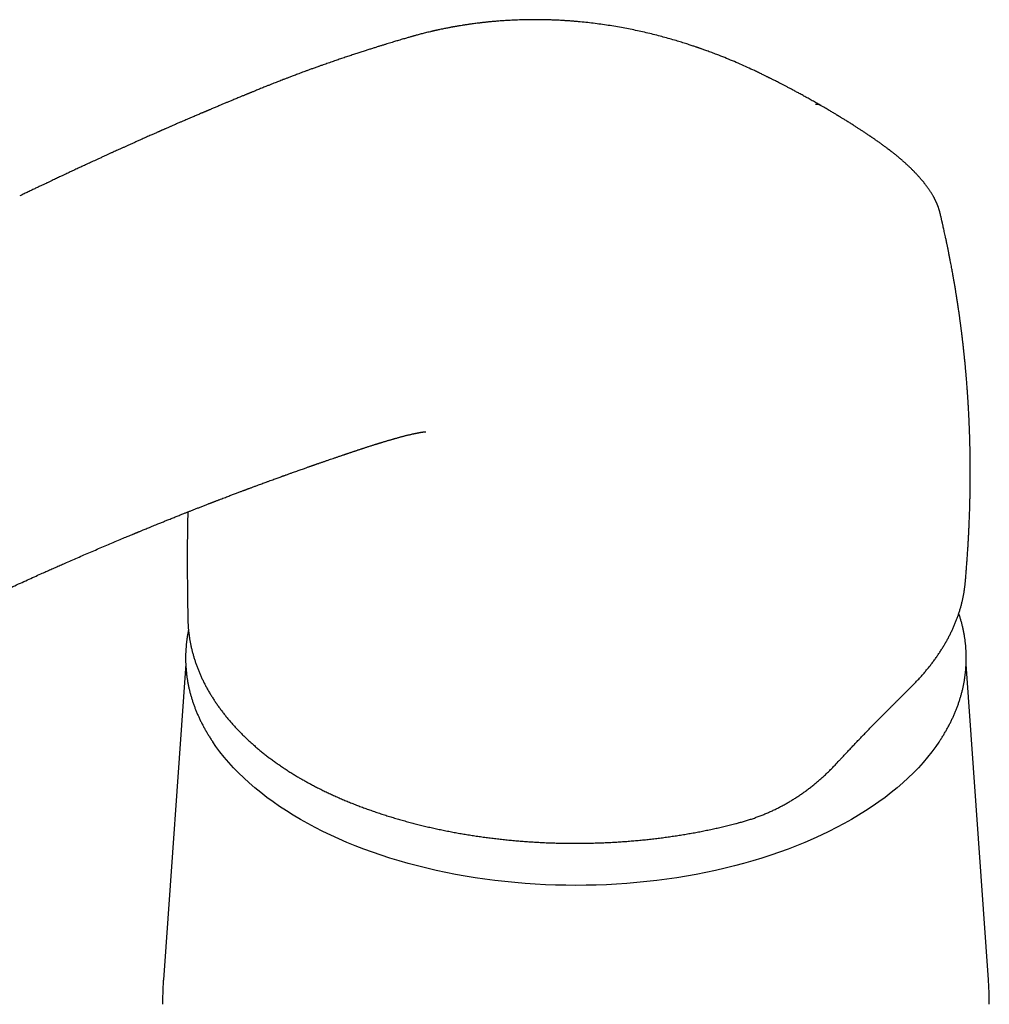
# Model space of a CAD drawing. Header units: millimetres. Extents: x 8 to 858, y 12 to 782.
# Tile 15 of 28: x 660 to 722, y 206 to 269. Entities that reach past the tile are written whole.
import ezdxf

# ---------------------------------------------------------------- set-up
doc = ezdxf.new("R2010")
doc.units = ezdxf.units.MM

msp = doc.modelspace()

# ---------------------------------------------------------------- linework, layer by layer
at = {"color": 7, "linetype": 'Continuous', "lineweight": 30}
for p, q in [((678.823, 266.423), (678.82, 266.422)), ((718.652, 257.033), (718.655, 257.018)), ((720.26, 233.252), (720.271, 233.364)), ((670.431, 231.091), (670.433, 230.97)), ((670.298, 228.134), (668.866, 207.89)), ((721.756, 207.89), (720.325, 228.129)), ((677.707, 220.772), (677.708, 220.771))]:
    msp.add_line(p, q, dxfattribs=at)
at = {"color": 7, "linetype": 'Continuous', "lineweight": 30, "flags": 128}
msp.add_lwpolyline([(718.576, 223.12), (718.386, 222.847), (718.128, 222.5), (717.854, 222.157), (717.565, 221.819), (717.261, 221.485), (716.941, 221.155), (716.607, 220.831), (716.258, 220.512), (715.895, 220.198), (715.517, 219.89), (715.126, 219.587), (714.721, 219.291), (714.303, 219.001), (713.872, 218.717), (713.428, 218.44), (712.972, 218.169), (712.504, 217.906), (712.023, 217.65), (711.532, 217.401), (711.029, 217.159), (710.516, 216.926), (709.992, 216.7), (709.458, 216.482), (708.914, 216.272), (708.361, 216.071), (707.799, 215.878), (707.229, 215.693), (706.65, 215.518), (706.064, 215.351), (705.47, 215.193), (704.869, 215.044), (704.262, 214.904), (703.648, 214.773), (703.029, 214.652), (702.405, 214.54), (701.775, 214.437), (701.142, 214.345), (700.504, 214.261), (699.863, 214.188), (699.218, 214.124), (698.571, 214.07), (697.922, 214.025), (697.271, 213.991), (696.618, 213.966), (695.965, 213.951), (695.311, 213.946), (694.657, 213.951), (694.004, 213.966), (693.351, 213.991), (692.7, 214.025), (692.051, 214.07), (691.404, 214.124), (690.76, 214.188), (690.118, 214.261), (689.481, 214.345), (688.847, 214.437), (688.217, 214.54), (687.593, 214.652), (686.974, 214.773), (686.36, 214.904), (685.753, 215.044), (685.152, 215.193), (684.559, 215.351), (683.972, 215.518), (683.393, 215.693), (682.823, 215.878), (682.261, 216.071), (681.708, 216.272), (681.164, 216.482), (680.63, 216.7), (680.107, 216.926), (679.593, 217.159), (679.09, 217.401), (678.599, 217.65), (678.119, 217.906), (677.65, 218.169), (677.194, 218.44), (676.75, 218.717), (676.319, 219.001), (675.901, 219.291), (675.496, 219.587), (675.105, 219.89), (674.728, 220.198), (674.364, 220.512), (674.015, 220.831), (673.681, 221.155), (673.362, 221.485), (673.057, 221.819), (672.768, 222.157), (672.494, 222.5), (672.236, 222.847), (672.027, 223.148)], dxfattribs=at)
at = {"color": 7, "linetype": 'Continuous', "lineweight": 30}
for points, knots in [([(711.021, 263.914), (710.979, 263.938), (710.841, 264.018), (710.609, 264.15), (710.329, 264.308), (710.063, 264.457), (709.811, 264.596), (709.575, 264.725), (709.353, 264.845), (709.144, 264.956), (708.948, 265.06), (708.764, 265.156), (708.594, 265.245), (708.438, 265.325), (708.297, 265.398), (708.171, 265.462), (708.059, 265.519), (707.962, 265.568), (707.879, 265.61), (707.808, 265.645), (707.745, 265.677), (707.69, 265.704), (707.64, 265.729), (707.586, 265.755), (707.523, 265.786), (707.447, 265.824), (707.358, 265.868), (707.253, 265.919), (707.137, 265.975), (707.013, 266.034), (706.886, 266.095), (706.65, 266.206), (706.301, 266.368), (705.831, 266.578), (705.346, 266.786), (704.849, 266.991), (704.459, 267.145), (704.182, 267.251), (704.021, 267.311), (703.864, 267.369), (703.717, 267.423), (703.584, 267.471), (703.468, 267.513), (703.374, 267.546), (703.3, 267.572), (703.249, 267.59), (703.211, 267.603), (703.181, 267.614), (703.148, 267.625), (703.105, 267.64), (703.046, 267.66), (702.97, 267.686), (702.873, 267.718), (702.761, 267.756), (702.632, 267.798), (702.488, 267.845), (702.331, 267.895), (702.167, 267.947), (702, 267.999), (701.754, 268.073), (701.427, 268.169), (701.017, 268.284), (700.593, 268.397), (700.154, 268.508), (699.703, 268.615), (699.25, 268.715), (698.797, 268.809), (698.334, 268.898), (697.862, 268.982), (697.382, 269.059), (696.903, 269.129), (696.424, 269.191), (695.948, 269.246), (695.55, 269.285), (695.229, 269.314), (694.984, 269.334), (694.747, 269.351), (694.525, 269.365), (694.324, 269.377), (694.146, 269.386), (693.991, 269.393), (693.856, 269.398), (693.756, 269.402), (693.686, 269.404), (693.641, 269.406), (693.6, 269.407), (693.564, 269.408), (693.529, 269.409), (693.49, 269.41), (693.441, 269.412), (693.377, 269.413), (693.299, 269.415), (693.206, 269.417), (693.099, 269.418), (692.978, 269.42), (692.844, 269.421), (692.578, 269.422), (692.19, 269.418), (691.689, 269.406), (691.292, 269.39), (690.998, 269.374), (690.803, 269.363), (690.62, 269.351), (690.451, 269.339), (690.294, 269.326), (690.151, 269.315), (690.016, 269.303), (689.89, 269.291), (689.773, 269.28), (689.668, 269.269), (689.574, 269.26), (689.499, 269.252), (689.441, 269.245), (689.395, 269.24), (689.342, 269.234), (689.278, 269.227), (689.203, 269.218), (689.101, 269.206), (688.974, 269.191), (688.821, 269.171), (688.641, 269.147), (688.439, 269.118), (688.221, 269.086), (688.012, 269.053), (687.842, 269.025), (687.71, 269.003), (687.619, 268.988), (687.54, 268.974), (687.466, 268.961), (687.394, 268.947), (687.316, 268.933), (687.228, 268.917), (687.129, 268.898), (687.015, 268.876), (686.887, 268.85), (686.745, 268.821), (686.619, 268.795), (686.516, 268.773), (686.444, 268.757), (686.379, 268.743), (686.323, 268.731), (686.276, 268.72), (686.24, 268.712), (686.21, 268.705), (686.18, 268.698), (686.143, 268.69), (686.097, 268.679), (686.043, 268.666), (685.949, 268.644), (685.821, 268.613), (685.667, 268.575), (685.525, 268.539), (685.388, 268.504), (685.258, 268.47), (685.135, 268.437), (685.028, 268.408), (684.936, 268.382), (684.859, 268.361), (684.784, 268.34), (684.702, 268.317), (684.606, 268.289), (684.498, 268.258), (684.378, 268.223), (684.246, 268.184), (684.101, 268.141), (683.958, 268.098), (683.817, 268.056), (683.679, 268.014), (683.529, 267.969), (683.367, 267.92), (683.194, 267.867), (683.012, 267.811), (682.824, 267.753), (682.628, 267.692), (682.422, 267.627), (682.205, 267.559), (681.973, 267.485), (681.725, 267.405), (681.462, 267.32), (681.186, 267.23), (680.899, 267.136), (680.601, 267.036), (680.297, 266.934), (679.988, 266.829), (679.674, 266.722), (679.35, 266.609), (679.065, 266.51), (678.888, 266.447), (678.823, 266.424)], [0, 0, 0, 0, 0.0043493, 0.0144511, 0.0240459, 0.0331295, 0.0416996, 0.0496186, 0.0570481, 0.063991, 0.0704495, 0.076542, 0.0821325, 0.0872216, 0.0918092, 0.0958952, 0.09949, 0.102711, 0.1052489, 0.1075245, 0.1095378, 0.1112885, 0.1127812, 0.1144021, 0.1163954, 0.1187615, 0.1216406, 0.1249302, 0.128631, 0.1325814, 0.1365502, 0.140536, 0.1545076, 0.168705, 0.1831186, 0.1975703, 0.2119964, 0.2165195, 0.2210355, 0.2255251, 0.2296638, 0.2333329, 0.236533, 0.2392653, 0.2410845, 0.242577, 0.243507, 0.2441552, 0.2450587, 0.246226, 0.2476572, 0.2498549, 0.252478, 0.2555268, 0.2590018, 0.2629039, 0.267152, 0.2715801, 0.2760179, 0.2804665, 0.2911038, 0.3017941, 0.3125222, 0.3240432, 0.335578, 0.3471125, 0.3586336, 0.3701381, 0.3823168, 0.394501, 0.4067186, 0.4189666, 0.4312213, 0.4434573, 0.4499017, 0.4563296, 0.4627045, 0.4686251, 0.4739776, 0.4786853, 0.4828516, 0.4864778, 0.4895651, 0.4909271, 0.4921501, 0.4932392, 0.4942191, 0.4950931, 0.4960788, 0.4974171, 0.4991082, 0.5012585, 0.5037967, 0.5067236, 0.51004, 0.5137472, 0.5177534, 0.5320867, 0.5463086, 0.5603611, 0.5663178, 0.5720838, 0.5774797, 0.5825098, 0.5871781, 0.591488, 0.5954422, 0.5993835, 0.6029076, 0.6061064, 0.6090063, 0.6116082, 0.6130127, 0.6143291, 0.6159048, 0.6178784, 0.6202493, 0.6229225, 0.6273932, 0.6321869, 0.6373025, 0.6444873, 0.6514903, 0.6582628, 0.6647909, 0.6681756, 0.6711764, 0.6737938, 0.6760696, 0.6784441, 0.6810363, 0.6838461, 0.6872044, 0.6910198, 0.6953413, 0.7001691, 0.705504, 0.7082367, 0.7107785, 0.7130146, 0.7149446, 0.7165685, 0.7178862, 0.7187246, 0.7197307, 0.7210333, 0.7226326, 0.7245288, 0.7267155, 0.7326053, 0.7380929, 0.7431761, 0.7478537, 0.7528925, 0.7573602, 0.7612815, 0.7646609, 0.7675, 0.7698007, 0.7730547, 0.7766359, 0.7807029, 0.7852686, 0.7903315, 0.7958907, 0.8019458, 0.8068192, 0.8121395, 0.8179107, 0.8241338, 0.8308106, 0.837944, 0.8450893, 0.8526417, 0.8606007, 0.8689653, 0.8777343, 0.8874752, 0.8976689, 0.9083154, 0.9194147, 0.9309667, 0.9429718, 0.9547088, 0.9668564, 0.9794202, 0.9924069, 1, 1, 1, 1]), ([(678.82, 266.423), (678.78, 266.408), (678.665, 266.367), (678.48, 266.301), (678.268, 266.225), (678.069, 266.152), (677.883, 266.084), (677.71, 266.02), (677.55, 265.96), (677.401, 265.904), (677.263, 265.852), (677.136, 265.804), (677.02, 265.76), (676.915, 265.72), (676.82, 265.683), (676.729, 265.648), (676.64, 265.614), (676.53, 265.572), (676.398, 265.521), (676.247, 265.461), (676.098, 265.403), (675.945, 265.343), (675.785, 265.279), (675.612, 265.211), (675.45, 265.146), (675.301, 265.086), (675.167, 265.032), (675.03, 264.977), (674.896, 264.922), (674.771, 264.872), (674.666, 264.829), (674.58, 264.794), (674.51, 264.765), (674.449, 264.74), (674.396, 264.719), (674.353, 264.701), (674.315, 264.685), (674.278, 264.67), (674.234, 264.652), (674.178, 264.629), (674.111, 264.601), (674.034, 264.569), (673.945, 264.533), (673.833, 264.487), (673.706, 264.434), (673.57, 264.378), (673.444, 264.325), (673.323, 264.275), (673.209, 264.227), (673.103, 264.183), (673.006, 264.142), (672.913, 264.103), (672.815, 264.062), (672.716, 264.021), (672.616, 263.979), (672.516, 263.937), (672.409, 263.892), (672.296, 263.844), (672.177, 263.794), (672.064, 263.746), (671.965, 263.704), (671.884, 263.67), (671.816, 263.642), (671.766, 263.62), (671.73, 263.605), (671.707, 263.595), (671.689, 263.588), (671.672, 263.581), (671.652, 263.572), (671.623, 263.56), (671.583, 263.543), (671.534, 263.522), (671.48, 263.499), (671.422, 263.475), (671.36, 263.448), (671.283, 263.416), (671.189, 263.376), (671.076, 263.328), (670.958, 263.277), (670.838, 263.226), (670.721, 263.177), (670.592, 263.121), (670.452, 263.061), (670.305, 262.998), (670.181, 262.945), (670.078, 262.901), (669.989, 262.863), (669.898, 262.823), (669.801, 262.781), (669.697, 262.737), (669.587, 262.689), (669.486, 262.645), (669.394, 262.605), (669.312, 262.569), (669.228, 262.533), (669.142, 262.495), (669.055, 262.457), (668.973, 262.421), (668.898, 262.388), (668.83, 262.359), (668.772, 262.333), (668.725, 262.312), (668.69, 262.297), (668.661, 262.284), (668.63, 262.271), (668.589, 262.253), (668.539, 262.23), (668.48, 262.204), (668.41, 262.173), (668.326, 262.136), (668.228, 262.093), (668.117, 262.044), (667.992, 261.988), (667.855, 261.927), (667.714, 261.865), (667.574, 261.802), (667.436, 261.74), (667.275, 261.668), (667.092, 261.586), (666.887, 261.494), (666.69, 261.405), (666.502, 261.321), (666.327, 261.241), (666.162, 261.167), (666.007, 261.097), (665.861, 261.031), (665.717, 260.965), (665.564, 260.895), (665.396, 260.819), (665.213, 260.736), (665.02, 260.647), (664.82, 260.556), (664.574, 260.443), (664.288, 260.312), (663.964, 260.162), (663.646, 260.015), (663.336, 259.871), (663.036, 259.731), (662.749, 259.597), (662.53, 259.495), (662.372, 259.42), (662.265, 259.37), (662.147, 259.315), (662.017, 259.253), (661.876, 259.187), (661.724, 259.115), (661.561, 259.038), (661.387, 258.955), (661.2, 258.866), (660.999, 258.771), (660.785, 258.668), (660.559, 258.56), (660.321, 258.446), (660.07, 258.325), (659.847, 258.217), (659.707, 258.149), (659.655, 258.124)], [0, 0, 0, 0, 0.0063, 0.01801, 0.029091, 0.039544, 0.049371, 0.058413, 0.066852, 0.074689, 0.081924, 0.088687, 0.094824, 0.100335, 0.105259, 0.110016, 0.114725, 0.119384, 0.127583, 0.135627, 0.143514, 0.151409, 0.159938, 0.16916, 0.179076, 0.185929, 0.193078, 0.200521, 0.207914, 0.214595, 0.220551, 0.224721, 0.228443, 0.231718, 0.234543, 0.236884, 0.238733, 0.240516, 0.242897, 0.245875, 0.24945, 0.253622, 0.25839, 0.263755, 0.271515, 0.278799, 0.285589, 0.291886, 0.298133, 0.303806, 0.308905, 0.3136, 0.318767, 0.324526, 0.329467, 0.334774, 0.340447, 0.346487, 0.352893, 0.359496, 0.364441, 0.368716, 0.37232, 0.375253, 0.376752, 0.377987, 0.378956, 0.379678, 0.380562, 0.382171, 0.384319, 0.386965, 0.389848, 0.392926, 0.396199, 0.399666, 0.405173, 0.41111, 0.417476, 0.423926, 0.430061, 0.435881, 0.444389, 0.452117, 0.459065, 0.463855, 0.468328, 0.473071, 0.47815, 0.483566, 0.489317, 0.495405, 0.49952, 0.503776, 0.508172, 0.512708, 0.517368, 0.521719, 0.525569, 0.529224, 0.532273, 0.534715, 0.53655, 0.537797, 0.539273, 0.54141, 0.544169, 0.547234, 0.55054, 0.555233, 0.560337, 0.565854, 0.572622, 0.579913, 0.587315, 0.59461, 0.601796, 0.608875, 0.61978, 0.630418, 0.640788, 0.650441, 0.659533, 0.668065, 0.676035, 0.683445, 0.690678, 0.698325, 0.707223, 0.716631, 0.726549, 0.736968, 0.747503, 0.764381, 0.780985, 0.797315, 0.81325, 0.828542, 0.843182, 0.85717, 0.861997, 0.867394, 0.873399, 0.880011, 0.887231, 0.894913, 0.903181, 0.912036, 0.921478, 0.931718, 0.942568, 0.954031, 0.966106, 0.978793, 0.992093, 1, 1, 1, 1]), ([(711.029, 263.909), (711.027, 263.91), (711.001, 263.927), (710.948, 263.95), (710.873, 263.977), (710.802, 263.99), (710.738, 263.992), (710.697, 263.986), (710.678, 263.983)], [0, 0, 0, 0, 0.020336, 0.265064, 0.493097, 0.692585, 0.858716, 1, 1, 1, 1]), ([(718.652, 257.033), (718.647, 257.052), (718.638, 257.092), (718.623, 257.148), (718.609, 257.198), (718.598, 257.235), (718.589, 257.265), (718.576, 257.306), (718.557, 257.363), (718.536, 257.423), (718.517, 257.475), (718.502, 257.515), (718.486, 257.555), (718.472, 257.591), (718.459, 257.621), (718.447, 257.65), (718.434, 257.681), (718.417, 257.718), (718.4, 257.756), (718.383, 257.792), (718.368, 257.823), (718.353, 257.854), (718.336, 257.889), (718.315, 257.93), (718.292, 257.974), (718.267, 258.022), (718.24, 258.071), (718.208, 258.128), (718.172, 258.19), (718.135, 258.252), (718.1, 258.31), (718.063, 258.368), (718.022, 258.431), (717.98, 258.495), (717.939, 258.554), (717.899, 258.612), (717.858, 258.67), (717.813, 258.731), (717.769, 258.791), (717.72, 258.855), (717.672, 258.917), (717.626, 258.975), (717.587, 259.023), (717.549, 259.07), (717.511, 259.116), (717.471, 259.163), (717.426, 259.216), (717.373, 259.277), (717.312, 259.347), (717.243, 259.422), (717.176, 259.495), (717.116, 259.559), (717.067, 259.611), (717.024, 259.654), (716.987, 259.693), (716.941, 259.739), (716.884, 259.796), (716.825, 259.855), (716.771, 259.907), (716.723, 259.954), (716.667, 260.007), (716.606, 260.064), (716.546, 260.12), (716.49, 260.171), (716.437, 260.219), (716.384, 260.267), (716.331, 260.314), (716.276, 260.362), (716.221, 260.41), (716.166, 260.458), (716.109, 260.506), (716.047, 260.559), (715.978, 260.616), (715.898, 260.683), (715.814, 260.752), (715.73, 260.819), (715.656, 260.878), (715.59, 260.93), (715.538, 260.971), (715.496, 261.003), (715.464, 261.027), (715.435, 261.05), (715.405, 261.073), (715.371, 261.099), (715.321, 261.136), (715.255, 261.186), (715.177, 261.244), (715.095, 261.305), (715.014, 261.365), (714.931, 261.424), (714.849, 261.483), (714.767, 261.542), (714.68, 261.604), (714.592, 261.666), (714.505, 261.726), (714.428, 261.779), (714.363, 261.824), (714.308, 261.862), (714.264, 261.891), (714.229, 261.915), (714.194, 261.939), (714.151, 261.968), (714.095, 262.006), (714.025, 262.053), (713.949, 262.104), (713.839, 262.177), (713.701, 262.269), (713.535, 262.378), (713.368, 262.486), (713.192, 262.599), (713.002, 262.72), (712.795, 262.85), (712.62, 262.959), (712.488, 263.041), (712.407, 263.091), (712.334, 263.135), (712.272, 263.173), (712.224, 263.202), (712.188, 263.224), (712.164, 263.239), (712.143, 263.251), (712.127, 263.261), (712.112, 263.27), (712.092, 263.282), (712.062, 263.301), (712.018, 263.327), (711.961, 263.361), (711.891, 263.403), (711.808, 263.453), (711.712, 263.51), (711.602, 263.575), (711.48, 263.647), (711.343, 263.727), (711.193, 263.814), (711.087, 263.876), (711.031, 263.908), (711.029, 263.909)], [0, 0, 0, 0, 0.005888, 0.012962, 0.01865, 0.022957, 0.026638, 0.030364, 0.039323, 0.048875, 0.054104, 0.059573, 0.065025, 0.069737, 0.073666, 0.076989, 0.081059, 0.086155, 0.091635, 0.096262, 0.100036, 0.103967, 0.108557, 0.113639, 0.120161, 0.125998, 0.132197, 0.139537, 0.1485, 0.156425, 0.163781, 0.17109, 0.179514, 0.188428, 0.196177, 0.202811, 0.210949, 0.219215, 0.226887, 0.234448, 0.244416, 0.251412, 0.257584, 0.263656, 0.269766, 0.276112, 0.282708, 0.291035, 0.300447, 0.310922, 0.321809, 0.330168, 0.337244, 0.343029, 0.34819, 0.3531, 0.362271, 0.372128, 0.377682, 0.384226, 0.391795, 0.400257, 0.408325, 0.415546, 0.422267, 0.429011, 0.435806, 0.442785, 0.449729, 0.456616, 0.46345, 0.470883, 0.4794, 0.488796, 0.499957, 0.509886, 0.51859, 0.526123, 0.532834, 0.53682, 0.540484, 0.543827, 0.546911, 0.550736, 0.555651, 0.563936, 0.573115, 0.582268, 0.591395, 0.600498, 0.609577, 0.618632, 0.627665, 0.637939, 0.647391, 0.655636, 0.662677, 0.668519, 0.673163, 0.676612, 0.679732, 0.684308, 0.690349, 0.697851, 0.70631, 0.714657, 0.732617, 0.749872, 0.76663, 0.784569, 0.804063, 0.825116, 0.847737, 0.856818, 0.865014, 0.872222, 0.878442, 0.883673, 0.886562, 0.889026, 0.891066, 0.892681, 0.893882, 0.895523, 0.898588, 0.90293, 0.90855, 0.915448, 0.923626, 0.933083, 0.943822, 0.95584, 0.969139, 0.983714, 0.999565, 1, 1, 1, 1]), ([(720.272, 233.364), (720.274, 233.392), (720.28, 233.458), (720.29, 233.567), (720.301, 233.695), (720.313, 233.835), (720.325, 233.978), (720.337, 234.127), (720.348, 234.27), (720.359, 234.412), (720.369, 234.545), (720.379, 234.68), (720.389, 234.821), (720.4, 234.968), (720.411, 235.13), (720.422, 235.293), (720.432, 235.45), (720.441, 235.59), (720.45, 235.732), (720.456, 235.845), (720.461, 235.929), (720.464, 235.981), (720.467, 236.036), (720.471, 236.095), (720.474, 236.152), (720.476, 236.203), (720.479, 236.246), (720.481, 236.285), (720.483, 236.33), (720.486, 236.382), (720.489, 236.44), (720.492, 236.496), (720.494, 236.546), (720.497, 236.591), (720.499, 236.637), (720.501, 236.689), (720.504, 236.745), (720.507, 236.803), (720.509, 236.857), (720.511, 236.904), (720.513, 236.943), (720.515, 236.979), (720.516, 237.017), (720.518, 237.063), (720.521, 237.113), (720.523, 237.164), (720.525, 237.212), (720.53, 237.351), (720.54, 237.595), (720.552, 237.934), (720.562, 238.282), (720.569, 238.554), (720.574, 238.77), (720.577, 238.927), (720.58, 239.09), (720.582, 239.245), (720.584, 239.393), (720.586, 239.549), (720.588, 239.695), (720.589, 239.823), (720.59, 239.929), (720.59, 240.036), (720.591, 240.147), (720.591, 240.26), (720.591, 240.365), (720.591, 240.467), (720.591, 240.573), (720.59, 240.693), (720.59, 240.823), (720.589, 240.958), (720.588, 241.088), (720.587, 241.211), (720.585, 241.326), (720.584, 241.44), (720.582, 241.563), (720.58, 241.678), (720.578, 241.782), (720.577, 241.864), (720.575, 241.937), (720.574, 242), (720.573, 242.057), (720.571, 242.111), (720.57, 242.181), (720.568, 242.271), (720.565, 242.384), (720.562, 242.489), (720.559, 242.586), (720.557, 242.669), (720.554, 242.748), (720.552, 242.82), (720.55, 242.884), (720.548, 242.944), (720.546, 243.001), (720.544, 243.06), (720.541, 243.124), (720.539, 243.195), (720.535, 243.277), (720.532, 243.369), (720.528, 243.464), (720.524, 243.556), (720.52, 243.641), (720.517, 243.726), (720.513, 243.808), (720.509, 243.892), (720.505, 243.98), (720.499, 244.092), (720.493, 244.224), (720.485, 244.373), (720.477, 244.522), (720.468, 244.675), (720.46, 244.811), (720.452, 244.933), (720.446, 245.039), (720.439, 245.14), (720.433, 245.233), (720.428, 245.317), (720.422, 245.41), (720.414, 245.521), (720.404, 245.657), (720.394, 245.8), (720.383, 245.944), (720.372, 246.091), (720.36, 246.245), (720.349, 246.382), (720.339, 246.496), (720.332, 246.584), (720.324, 246.67), (720.317, 246.751), (720.311, 246.823), (720.306, 246.884), (720.3, 246.943), (720.294, 247.01), (720.287, 247.091), (720.278, 247.185), (720.269, 247.288), (720.258, 247.399), (720.247, 247.513), (720.235, 247.629), (720.224, 247.743), (720.213, 247.854), (720.202, 247.956), (720.192, 248.049), (720.184, 248.132), (720.175, 248.214), (720.165, 248.304), (720.154, 248.407), (720.141, 248.521), (720.126, 248.649), (720.113, 248.763), (720.102, 248.857), (720.095, 248.922), (720.088, 248.979), (720.082, 249.026), (720.078, 249.063), (720.074, 249.096), (720.07, 249.131), (720.064, 249.175), (720.058, 249.231), (720.049, 249.298), (720.04, 249.374), (720.03, 249.453), (720.02, 249.53), (720.011, 249.603), (720.002, 249.672), (719.991, 249.759), (719.978, 249.858), (719.963, 249.967), (719.951, 250.06), (719.94, 250.139), (719.931, 250.209), (719.921, 250.28), (719.91, 250.36), (719.897, 250.452), (719.883, 250.553), (719.868, 250.661), (719.85, 250.782), (719.831, 250.916), (719.809, 251.063), (719.787, 251.208), (719.766, 251.344), (719.747, 251.467), (719.73, 251.577), (719.714, 251.677), (719.699, 251.774), (719.683, 251.874), (719.665, 251.983), (719.646, 252.103), (719.624, 252.235), (719.603, 252.362), (719.582, 252.483), (719.563, 252.595), (719.544, 252.708), (719.525, 252.812), (719.511, 252.896), (719.499, 252.96), (719.49, 253.009), (719.482, 253.056), (719.473, 253.107), (719.458, 253.19), (719.437, 253.309), (719.408, 253.465), (719.377, 253.631), (719.344, 253.806), (719.315, 253.96), (719.289, 254.091), (719.269, 254.198), (719.247, 254.306), (719.227, 254.41), (719.208, 254.504), (719.192, 254.581), (719.181, 254.636), (719.174, 254.673), (719.168, 254.7), (719.162, 254.733), (719.153, 254.777), (719.141, 254.832), (719.128, 254.898), (719.112, 254.972), (719.086, 255.101), (719.048, 255.277), (719.004, 255.487), (718.963, 255.674), (718.927, 255.838), (718.894, 255.988), (718.866, 256.112), (718.843, 256.214), (718.825, 256.294), (718.811, 256.356), (718.8, 256.401), (718.793, 256.432), (718.786, 256.463), (718.778, 256.497), (718.768, 256.54), (718.754, 256.6), (718.736, 256.678), (718.714, 256.773), (718.687, 256.886), (718.667, 256.97), (718.656, 257.016), (718.656, 257.018)], [0, 0, 0, 0, 0.003367, 0.008188, 0.01333, 0.019155, 0.025394, 0.030898, 0.037541, 0.04302, 0.048363, 0.053928, 0.059668, 0.065664, 0.072026, 0.079644, 0.085755, 0.091393, 0.09697, 0.103243, 0.10532, 0.107397, 0.10967, 0.112142, 0.114655, 0.116752, 0.118405, 0.119918, 0.121643, 0.123881, 0.126468, 0.128782, 0.130766, 0.132597, 0.134469, 0.136382, 0.138981, 0.141421, 0.14363, 0.145603, 0.147207, 0.148536, 0.150011, 0.151967, 0.154178, 0.156267, 0.158228, 0.160067, 0.173605, 0.188347, 0.202098, 0.216834, 0.222072, 0.228984, 0.236277, 0.242334, 0.248317, 0.254701, 0.261704, 0.266475, 0.270757, 0.274858, 0.279753, 0.284595, 0.289005, 0.292858, 0.297272, 0.30222, 0.307835, 0.313584, 0.319067, 0.324109, 0.32888, 0.333445, 0.338392, 0.344272, 0.347851, 0.351427, 0.354501, 0.357046, 0.359317, 0.361586, 0.363861, 0.368055, 0.372813, 0.377988, 0.381341, 0.384967, 0.388411, 0.391272, 0.393964, 0.396413, 0.398772, 0.401199, 0.403839, 0.40674, 0.410168, 0.414161, 0.418273, 0.4221, 0.425685, 0.429073, 0.432754, 0.436019, 0.439605, 0.443818, 0.450168, 0.456194, 0.462567, 0.469034, 0.475427, 0.4798, 0.484447, 0.488751, 0.492607, 0.496132, 0.499379, 0.504369, 0.510267, 0.516541, 0.522425, 0.528533, 0.535137, 0.542036, 0.545833, 0.549576, 0.553265, 0.556788, 0.55983, 0.56237, 0.564548, 0.56739, 0.570824, 0.574849, 0.579368, 0.583901, 0.588901, 0.593839, 0.598715, 0.603508, 0.607918, 0.611851, 0.615306, 0.618482, 0.622424, 0.626751, 0.6316, 0.637043, 0.643081, 0.646213, 0.649031, 0.651444, 0.653453, 0.655057, 0.656267, 0.657649, 0.65953, 0.661908, 0.664785, 0.668154, 0.671619, 0.674917, 0.678047, 0.68101, 0.683807, 0.689126, 0.693738, 0.697864, 0.701039, 0.703901, 0.706816, 0.710248, 0.714199, 0.718643, 0.723291, 0.72806, 0.734228, 0.740587, 0.747035, 0.752944, 0.758211, 0.762888, 0.767126, 0.771195, 0.775393, 0.78009, 0.785285, 0.790973, 0.797148, 0.801787, 0.806668, 0.811757, 0.816362, 0.820204, 0.822688, 0.824701, 0.826616, 0.828794, 0.831233, 0.837509, 0.844287, 0.851537, 0.859188, 0.867103, 0.871659, 0.876296, 0.881015, 0.885774, 0.889945, 0.893316, 0.895888, 0.897088, 0.898089, 0.899499, 0.901408, 0.903816, 0.906722, 0.910089, 0.913497, 0.923717, 0.933195, 0.941031, 0.948278, 0.954865, 0.960745, 0.964675, 0.968212, 0.971371, 0.972785, 0.974165, 0.975513, 0.976843, 0.978591, 0.98127, 0.984715, 0.988925, 0.993901, 0.999641, 1, 1, 1, 1]), ([(680.712, 241.637), (680.727, 241.642), (680.767, 241.656), (680.826, 241.675), (680.885, 241.695), (680.949, 241.717), (681.021, 241.741), (681.094, 241.765), (681.155, 241.786), (681.21, 241.804), (681.272, 241.825), (681.341, 241.848), (681.419, 241.873), (681.499, 241.9), (681.578, 241.926), (681.65, 241.949), (681.719, 241.972), (681.792, 241.996), (681.872, 242.022), (681.957, 242.049), (682.045, 242.078), (682.138, 242.107), (682.23, 242.136), (682.316, 242.164), (682.395, 242.189), (682.458, 242.209), (682.51, 242.225), (682.549, 242.237), (682.589, 242.249), (682.632, 242.263), (682.683, 242.279), (682.74, 242.296), (682.798, 242.314), (682.851, 242.33), (682.91, 242.348), (682.984, 242.371), (683.07, 242.397), (683.157, 242.423), (683.24, 242.448), (683.322, 242.472), (683.403, 242.495), (683.478, 242.517), (683.551, 242.538), (683.622, 242.559), (683.698, 242.58), (683.778, 242.603), (683.865, 242.627), (683.95, 242.651), (684.034, 242.673), (684.114, 242.695), (684.195, 242.716), (684.275, 242.737), (684.356, 242.758), (684.439, 242.779), (684.522, 242.8), (684.603, 242.819), (684.684, 242.839), (684.763, 242.857), (684.837, 242.874), (684.899, 242.887), (684.958, 242.9), (685.013, 242.912), (685.07, 242.924), (685.118, 242.933), (685.165, 242.942), (685.202, 242.949), (685.239, 242.956), (685.273, 242.962), (685.307, 242.968), (685.34, 242.974), (685.373, 242.98), (685.403, 242.985), (685.429, 242.989), (685.451, 242.992), (685.472, 242.995), (685.492, 242.998), (685.512, 243.001), (685.53, 243.003), (685.547, 243.006), (685.57, 243.009), (685.596, 243.012), (685.625, 243.015), (685.649, 243.017), (685.667, 243.019), (685.682, 243.02), (685.691, 243.02), (685.694, 243.02), (685.694, 243.02), (685.693, 243.02)], [0, 0, 0, 0, 0.006863, 0.017226, 0.02592, 0.033017, 0.045645, 0.057405, 0.065201, 0.072821, 0.081961, 0.092782, 0.103689, 0.116695, 0.128592, 0.139009, 0.148831, 0.160032, 0.172251, 0.184986, 0.198468, 0.212444, 0.227479, 0.240392, 0.252057, 0.263717, 0.269867, 0.275897, 0.281803, 0.288237, 0.296207, 0.305431, 0.314601, 0.323118, 0.330332, 0.34258, 0.357526, 0.37098, 0.383968, 0.397072, 0.410022, 0.422688, 0.433367, 0.446082, 0.457136, 0.471356, 0.486009, 0.50082, 0.514929, 0.529235, 0.543115, 0.557667, 0.572374, 0.587913, 0.604036, 0.619802, 0.634946, 0.652552, 0.668459, 0.681677, 0.692903, 0.708145, 0.718913, 0.733355, 0.742849, 0.753661, 0.761549, 0.77241, 0.780476, 0.790167, 0.801124, 0.809776, 0.819095, 0.826539, 0.83283, 0.842258, 0.850548, 0.85695, 0.864613, 0.873773, 0.889635, 0.909369, 0.924794, 0.944418, 0.959622, 0.98, 0.995267, 1, 1, 1, 1]), ([(634.491, 229.693), (634.502, 229.687), (634.543, 229.663), (634.611, 229.624), (634.694, 229.577), (634.773, 229.533), (634.847, 229.493), (634.908, 229.459), (634.957, 229.433), (634.993, 229.413), (635.026, 229.395), (635.059, 229.378), (635.098, 229.357), (635.146, 229.332), (635.203, 229.302), (635.264, 229.27), (635.342, 229.23), (635.434, 229.183), (635.539, 229.13), (635.637, 229.081), (635.727, 229.038), (635.803, 229), (635.868, 228.969), (635.924, 228.943), (635.974, 228.919), (636.033, 228.892), (636.107, 228.857), (636.203, 228.813), (636.316, 228.762), (636.447, 228.704), (636.595, 228.639), (636.758, 228.569), (636.933, 228.496), (637.113, 228.423), (637.295, 228.351), (637.475, 228.281), (637.716, 228.19), (638.017, 228.081), (638.374, 227.957), (638.654, 227.866), (638.855, 227.804), (638.977, 227.766), (639.086, 227.734), (639.18, 227.707), (639.259, 227.684), (639.32, 227.667), (639.367, 227.654), (639.41, 227.642), (639.461, 227.628), (639.53, 227.609), (639.614, 227.587), (639.709, 227.562), (639.838, 227.529), (640.002, 227.489), (640.204, 227.442), (640.437, 227.391), (640.7, 227.337), (640.991, 227.283), (641.294, 227.234), (641.555, 227.196), (641.774, 227.169), (641.944, 227.149), (642.11, 227.132), (642.263, 227.118), (642.395, 227.107), (642.5, 227.099), (642.582, 227.094), (642.641, 227.09), (642.692, 227.087), (642.747, 227.084), (642.816, 227.081), (642.903, 227.077), (643, 227.073), (643.103, 227.07), (643.261, 227.066), (643.476, 227.064), (643.752, 227.067), (644.05, 227.076), (644.366, 227.094), (644.697, 227.121), (645.03, 227.157), (645.364, 227.203), (645.699, 227.26), (646.035, 227.326), (646.37, 227.402), (646.705, 227.488), (646.969, 227.562), (647.163, 227.619), (647.284, 227.656), (647.397, 227.691), (647.497, 227.723), (647.582, 227.751), (647.653, 227.775), (647.707, 227.793), (647.748, 227.807), (647.782, 227.818), (647.816, 227.83), (647.865, 227.847), (647.929, 227.87), (648.008, 227.897), (648.094, 227.928), (648.203, 227.968), (648.337, 228.018), (648.497, 228.078), (648.672, 228.146), (648.86, 228.221), (649.062, 228.303), (649.277, 228.392), (649.504, 228.488), (649.741, 228.59), (649.981, 228.697), (650.295, 228.838), (650.674, 229.012), (651.135, 229.23), (651.601, 229.454), (652.071, 229.684), (652.525, 229.907), (652.964, 230.123), (653.392, 230.332), (653.813, 230.538), (654.371, 230.81), (655.074, 231.15), (655.677, 231.439), (656.041, 231.612), (656.155, 231.667), (656.26, 231.717), (656.355, 231.762), (656.438, 231.801), (656.515, 231.838), (656.584, 231.87), (656.643, 231.898), (656.693, 231.922), (656.744, 231.946), (656.803, 231.974), (656.875, 232.008), (656.959, 232.047), (657.055, 232.092), (657.164, 232.143), (657.285, 232.2), (657.419, 232.263), (657.567, 232.332), (657.731, 232.409), (657.911, 232.493), (658.105, 232.583), (658.31, 232.677), (658.52, 232.775), (658.825, 232.915), (659.217, 233.095), (659.692, 233.312), (660.15, 233.52), (660.59, 233.719), (660.985, 233.896), (661.337, 234.053), (661.648, 234.191), (661.953, 234.327), (662.257, 234.461), (662.593, 234.609), (662.963, 234.771), (663.367, 234.946), (663.777, 235.124), (664.193, 235.304), (664.612, 235.483), (665.029, 235.661), (665.45, 235.84), (665.871, 236.017), (666.21, 236.159), (666.456, 236.262), (666.608, 236.326), (666.749, 236.384), (666.857, 236.429), (666.937, 236.462), (666.992, 236.485), (667.042, 236.505), (667.084, 236.523), (667.116, 236.536), (667.142, 236.547), (667.169, 236.558), (667.206, 236.573), (667.256, 236.594), (667.32, 236.62), (667.396, 236.652), (667.484, 236.688), (667.587, 236.73), (667.704, 236.779), (667.837, 236.833), (667.983, 236.893), (668.138, 236.956), (668.298, 237.021), (668.485, 237.097), (668.695, 237.182), (668.925, 237.276), (669.17, 237.374), (669.426, 237.477), (669.69, 237.582), (669.937, 237.681), (670.156, 237.768), (670.353, 237.846), (670.538, 237.919), (670.729, 237.994), (670.927, 238.072), (671.096, 238.138), (671.234, 238.192), (671.34, 238.233), (671.447, 238.275), (671.554, 238.316), (671.655, 238.356), (671.746, 238.391), (671.822, 238.421), (671.881, 238.443), (671.924, 238.46), (671.953, 238.471), (671.977, 238.481), (672.004, 238.491), (672.041, 238.505), (672.09, 238.524), (672.151, 238.548), (672.221, 238.574), (672.296, 238.603), (672.371, 238.632), (672.475, 238.672), (672.606, 238.722), (672.763, 238.782), (672.917, 238.841), (673.096, 238.909), (673.308, 238.989), (673.502, 239.063), (673.654, 239.12), (673.755, 239.158), (673.851, 239.194), (673.938, 239.227), (674.012, 239.255), (674.074, 239.278), (674.124, 239.296), (674.167, 239.313), (674.212, 239.33), (674.266, 239.35), (674.331, 239.374), (674.406, 239.402), (674.49, 239.433), (674.581, 239.467), (674.676, 239.502), (674.772, 239.538), (674.87, 239.574), (675.028, 239.633), (675.25, 239.714), (675.499, 239.805), (675.709, 239.882), (675.873, 239.942), (676.024, 239.997), (676.161, 240.047), (676.286, 240.092), (676.383, 240.127), (676.455, 240.153), (676.507, 240.172), (676.559, 240.191), (676.618, 240.212), (676.688, 240.237), (676.771, 240.267), (676.863, 240.3), (676.962, 240.335), (677.126, 240.394), (677.351, 240.474), (677.634, 240.575), (677.854, 240.652), (678.012, 240.708), (678.11, 240.742), (678.199, 240.774), (678.279, 240.802), (678.349, 240.826), (678.404, 240.845), (678.446, 240.86), (678.477, 240.871), (678.503, 240.88), (678.525, 240.888), (678.543, 240.894), (678.562, 240.901), (678.589, 240.91), (678.628, 240.924), (678.678, 240.941), (678.735, 240.961), (678.794, 240.981), (678.862, 241.005), (678.938, 241.032), (679.024, 241.061), (679.108, 241.09), (679.192, 241.119), (679.28, 241.15), (679.385, 241.186), (679.512, 241.23), (679.664, 241.281), (679.798, 241.327), (679.912, 241.366), (680, 241.396), (680.092, 241.428), (680.185, 241.459), (680.272, 241.489), (680.349, 241.515), (680.414, 241.537), (680.469, 241.555), (680.513, 241.57), (680.547, 241.582), (680.568, 241.589), (680.581, 241.593), (680.599, 241.599), (680.63, 241.61), (680.67, 241.623), (680.699, 241.633), (680.71, 241.637)], [0, 0, 0, 0, 0.000783, 0.002706, 0.004534, 0.006267, 0.007906, 0.009374, 0.010279, 0.011077, 0.011769, 0.012405, 0.013239, 0.014288, 0.015563, 0.016929, 0.018264, 0.020611, 0.022855, 0.024991, 0.026903, 0.028541, 0.029885, 0.031018, 0.032075, 0.033065, 0.034739, 0.036777, 0.039178, 0.041941, 0.045063, 0.048543, 0.052148, 0.055932, 0.059652, 0.063302, 0.066882, 0.074246, 0.081298, 0.088041, 0.090608, 0.092991, 0.095077, 0.096867, 0.098364, 0.099569, 0.100356, 0.101041, 0.102004, 0.103279, 0.104941, 0.106748, 0.108623, 0.11214, 0.115872, 0.119817, 0.124901, 0.13012, 0.135473, 0.140965, 0.143898, 0.146871, 0.149841, 0.152489, 0.154748, 0.15662, 0.157914, 0.158924, 0.15966, 0.160516, 0.161708, 0.163205, 0.164912, 0.166663, 0.168455, 0.172889, 0.177562, 0.182405, 0.187966, 0.193591, 0.199288, 0.205068, 0.21094, 0.216915, 0.222998, 0.229191, 0.235496, 0.237889, 0.240289, 0.242494, 0.244417, 0.246112, 0.247499, 0.248575, 0.249339, 0.249895, 0.250576, 0.251411, 0.252804, 0.254382, 0.256113, 0.257995, 0.260949, 0.264214, 0.26779, 0.271677, 0.275872, 0.280372, 0.285171, 0.290269, 0.295518, 0.300701, 0.310684, 0.320413, 0.331385, 0.342029, 0.35235, 0.362352, 0.372035, 0.381571, 0.391184, 0.410252, 0.42963, 0.432465, 0.435089, 0.437476, 0.439625, 0.441537, 0.443211, 0.444879, 0.446216, 0.447246, 0.448305, 0.44968, 0.451307, 0.453216, 0.455409, 0.457885, 0.460644, 0.463687, 0.467012, 0.4708, 0.474898, 0.479306, 0.484023, 0.488879, 0.493669, 0.504881, 0.515703, 0.526138, 0.536189, 0.545858, 0.553189, 0.560286, 0.567183, 0.574118, 0.58114, 0.590223, 0.599448, 0.608814, 0.618321, 0.627967, 0.63755, 0.646881, 0.656831, 0.666477, 0.670183, 0.67372, 0.676942, 0.679847, 0.681181, 0.682436, 0.683611, 0.684612, 0.685339, 0.685829, 0.686414, 0.687173, 0.688373, 0.689848, 0.691597, 0.69362, 0.695917, 0.698653, 0.701698, 0.705051, 0.708709, 0.712427, 0.716056, 0.72158, 0.726886, 0.731973, 0.738443, 0.744521, 0.750207, 0.755499, 0.759614, 0.763835, 0.768228, 0.772793, 0.777529, 0.779918, 0.782348, 0.784819, 0.787331, 0.789747, 0.791838, 0.7936, 0.795033, 0.795889, 0.796561, 0.79705, 0.797579, 0.798425, 0.799591, 0.800981, 0.802653, 0.804423, 0.806168, 0.807886, 0.811632, 0.81525, 0.818744, 0.822294, 0.827669, 0.833415, 0.835774, 0.838188, 0.840458, 0.842444, 0.844176, 0.845611, 0.84675, 0.847626, 0.848632, 0.849882, 0.851376, 0.853113, 0.855093, 0.857254, 0.859451, 0.86168, 0.863939, 0.86623, 0.872692, 0.87939, 0.883498, 0.887309, 0.890813, 0.89401, 0.896901, 0.899495, 0.900757, 0.901947, 0.903078, 0.904415, 0.906059, 0.907973, 0.910183, 0.912515, 0.914821, 0.921649, 0.928236, 0.934581, 0.937008, 0.939321, 0.941405, 0.94326, 0.944885, 0.946281, 0.947115, 0.947838, 0.948452, 0.948954, 0.949346, 0.949716, 0.950307, 0.951231, 0.952441, 0.953822, 0.955195, 0.956558, 0.95857, 0.960562, 0.962533, 0.964483, 0.966474, 0.968687, 0.971845, 0.975384, 0.979304, 0.981284, 0.983349, 0.985498, 0.987732, 0.989865, 0.991632, 0.993154, 0.994431, 0.995462, 0.996249, 0.99679, 0.996953, 0.997203, 0.997995, 0.999177, 1, 1, 1, 1]), ([(670.431, 237.876), (670.431, 237.868), (670.429, 237.799), (670.426, 237.662), (670.422, 237.46), (670.418, 237.282), (670.416, 237.133), (670.414, 237.017), (670.412, 236.897), (670.41, 236.779), (670.408, 236.67), (670.407, 236.577), (670.406, 236.505), (670.406, 236.453), (670.405, 236.409), (670.404, 236.36), (670.404, 236.297), (670.403, 236.217), (670.402, 236.127), (670.401, 236.011), (670.4, 235.876), (670.399, 235.724), (670.398, 235.58), (670.397, 235.442), (670.396, 235.311), (670.396, 235.191), (670.396, 235.086), (670.396, 234.999), (670.396, 234.929), (670.396, 234.871), (670.396, 234.825), (670.396, 234.781), (670.396, 234.732), (670.396, 234.668), (670.396, 234.591), (670.396, 234.502), (670.396, 234.404), (670.397, 234.299), (670.397, 234.181), (670.398, 234.05), (670.399, 233.906), (670.4, 233.752), (670.402, 233.589), (670.403, 233.416), (670.406, 233.238), (670.408, 233.06), (670.41, 232.873), (670.412, 232.68), (670.414, 232.486), (670.416, 232.309), (670.418, 232.149), (670.419, 232.007), (670.421, 231.895), (670.422, 231.804), (670.423, 231.723), (670.424, 231.628), (670.425, 231.518), (670.426, 231.395), (670.428, 231.259), (670.429, 231.156), (670.43, 231.098), (670.43, 231.091)], [0, 0, 0, 0, 0.003601, 0.030638, 0.060222, 0.092356, 0.108687, 0.125605, 0.143112, 0.161101, 0.17735, 0.190966, 0.201947, 0.208608, 0.214028, 0.22095, 0.23, 0.241762, 0.255508, 0.269232, 0.292301, 0.314351, 0.335382, 0.355394, 0.374384, 0.392104, 0.407626, 0.419729, 0.429951, 0.43829, 0.444748, 0.450274, 0.457388, 0.466223, 0.477921, 0.491105, 0.505427, 0.520888, 0.537488, 0.557359, 0.57865, 0.601361, 0.625493, 0.651044, 0.678005, 0.704714, 0.729992, 0.761471, 0.790406, 0.816798, 0.840647, 0.861953, 0.880716, 0.890834, 0.903125, 0.917596, 0.934249, 0.953082, 0.973701, 0.996423, 1, 1, 1, 1]), ([(716.85, 226.72), (716.873, 226.743), (716.96, 226.828), (717.104, 226.978), (717.284, 227.169), (717.458, 227.361), (717.628, 227.555), (717.793, 227.751), (717.953, 227.947), (718.108, 228.145), (718.258, 228.345), (718.403, 228.546), (718.542, 228.747), (718.677, 228.95), (718.807, 229.155), (718.931, 229.36), (719.05, 229.566), (719.164, 229.772), (719.272, 229.98), (719.375, 230.188), (719.473, 230.397), (719.565, 230.606), (719.652, 230.816), (719.734, 231.027), (719.81, 231.237), (719.88, 231.448), (719.945, 231.659), (720.005, 231.871), (720.06, 232.082), (720.108, 232.294), (720.152, 232.506), (720.19, 232.718), (720.223, 232.93), (720.246, 233.107), (720.256, 233.213), (720.26, 233.247)], [0, 0, 0, 0, 0.011681, 0.043631, 0.075566, 0.107484, 0.139384, 0.171264, 0.203124, 0.23496, 0.266771, 0.298556, 0.330313, 0.362049, 0.39377, 0.425422, 0.457014, 0.488556, 0.52006, 0.551586, 0.58286, 0.614195, 0.64552, 0.676757, 0.70784, 0.738774, 0.769779, 0.800693, 0.83153, 0.8623, 0.893015, 0.923687, 0.954328, 0.984951, 1, 1, 1, 1]), ([(670.432, 230.965), (670.434, 230.899), (670.439, 230.76), (670.452, 230.549), (670.47, 230.331), (670.494, 230.113), (670.524, 229.895), (670.558, 229.677), (670.598, 229.46), (670.643, 229.243), (670.694, 229.027), (670.75, 228.812), (670.811, 228.596), (670.878, 228.382), (670.95, 228.167), (671.027, 227.954), (671.109, 227.741), (671.196, 227.53), (671.289, 227.319), (671.386, 227.11), (671.489, 226.902), (671.597, 226.695), (671.71, 226.488), (671.828, 226.283), (671.952, 226.079), (672.08, 225.876), (672.214, 225.674), (672.352, 225.473), (672.496, 225.273), (672.646, 225.074), (672.8, 224.876), (672.96, 224.679), (673.125, 224.483), (673.295, 224.288), (673.469, 224.095), (673.647, 223.904), (673.829, 223.717), (674.015, 223.531), (674.205, 223.348), (674.399, 223.167), (674.597, 222.989), (674.799, 222.813), (675.004, 222.639), (675.214, 222.467), (675.428, 222.298), (675.645, 222.131), (675.867, 221.966), (676.092, 221.804), (676.322, 221.643), (676.555, 221.485), (676.793, 221.328), (677.035, 221.174), (677.281, 221.023), (677.505, 220.888), (677.647, 220.805), (677.706, 220.771)], [0, 0, 0, 0, 0.017301, 0.0363, 0.055341, 0.074411, 0.093502, 0.112601, 0.131697, 0.150776, 0.169829, 0.188841, 0.207901, 0.22708, 0.246225, 0.26534, 0.284432, 0.303505, 0.322564, 0.341616, 0.360664, 0.379714, 0.398768, 0.417832, 0.43691, 0.456006, 0.475125, 0.494272, 0.51345, 0.532664, 0.551918, 0.571216, 0.590546, 0.610069, 0.629421, 0.648683, 0.66786, 0.686959, 0.705987, 0.724949, 0.743852, 0.762703, 0.781506, 0.80027, 0.818999, 0.8377, 0.856379, 0.875042, 0.893697, 0.912348, 0.931002, 0.949664, 0.968339, 0.986992, 1, 1, 1, 1]), ([(718.578, 223.123), (718.618, 223.182), (718.702, 223.308), (718.826, 223.503), (718.949, 223.706), (719.068, 223.91), (719.181, 224.115), (719.289, 224.321), (719.391, 224.528), (719.489, 224.736), (719.581, 224.945), (719.668, 225.154), (719.75, 225.364), (719.826, 225.575), (719.897, 225.786), (719.963, 225.998), (720.023, 226.21), (720.078, 226.423), (720.128, 226.637), (720.172, 226.85), (720.211, 227.064), (720.245, 227.278), (720.273, 227.493), (720.296, 227.708), (720.314, 227.922), (720.326, 228.137), (720.333, 228.352), (720.334, 228.567), (720.33, 228.782), (720.321, 228.997), (720.306, 229.212), (720.286, 229.426), (720.261, 229.641), (720.23, 229.855), (720.194, 230.069), (720.153, 230.283), (720.106, 230.496), (720.054, 230.709), (719.996, 230.921), (719.933, 231.133), (719.886, 231.284), (719.858, 231.364), (719.854, 231.373)], [0, 0, 0, 0, 0.022947, 0.048777, 0.074594, 0.100397, 0.126184, 0.151956, 0.177712, 0.203452, 0.229176, 0.254883, 0.280573, 0.306247, 0.331904, 0.357545, 0.383171, 0.408781, 0.434378, 0.45996, 0.485531, 0.51109, 0.536638, 0.562178, 0.587711, 0.613237, 0.638759, 0.664279, 0.689797, 0.715315, 0.740835, 0.766358, 0.791886, 0.81742, 0.842961, 0.868512, 0.894074, 0.919646, 0.945232, 0.970831, 0.996444, 1, 1, 1, 1]), ([(670.475, 230.299), (670.466, 230.258), (670.442, 230.146), (670.409, 229.962), (670.376, 229.747), (670.348, 229.533), (670.325, 229.318), (670.308, 229.103), (670.296, 228.889), (670.289, 228.674), (670.288, 228.459), (670.292, 228.244), (670.302, 228.029), (670.317, 227.814), (670.337, 227.599), (670.362, 227.385), (670.393, 227.171), (670.43, 226.957), (670.471, 226.743), (670.518, 226.53), (670.571, 226.317), (670.628, 226.105), (670.691, 225.893), (670.76, 225.682), (670.833, 225.471), (670.912, 225.261), (670.996, 225.051), (671.086, 224.843), (671.18, 224.635), (671.28, 224.428), (671.385, 224.221), (671.495, 224.016), (671.611, 223.812), (671.731, 223.608), (671.857, 223.406), (671.955, 223.254), (672.013, 223.169), (672.025, 223.152)], [0, 0, 0, 0, 0.017112, 0.046611, 0.076097, 0.105571, 0.135035, 0.16449, 0.193939, 0.223383, 0.252823, 0.282263, 0.311702, 0.341143, 0.370588, 0.400039, 0.429497, 0.458964, 0.488441, 0.517931, 0.547434, 0.576951, 0.606484, 0.636034, 0.665601, 0.695187, 0.72479, 0.754413, 0.784054, 0.813715, 0.843394, 0.873092, 0.902808, 0.932542, 0.962294, 0.992062, 1, 1, 1, 1]), ([(712.259, 222.015), (712.295, 222.054), (712.394, 222.161), (712.555, 222.334), (712.743, 222.536), (712.93, 222.735), (713.116, 222.931), (713.301, 223.126), (713.484, 223.318), (713.666, 223.507), (713.846, 223.693), (714.024, 223.877), (714.199, 224.057), (714.372, 224.234), (714.545, 224.409), (714.716, 224.583), (714.886, 224.755), (715.055, 224.926), (715.222, 225.093), (715.387, 225.259), (715.55, 225.422), (715.711, 225.583), (715.87, 225.742), (716.026, 225.898), (716.181, 226.052), (716.333, 226.204), (716.484, 226.354), (716.632, 226.501), (716.754, 226.623), (716.826, 226.695), (716.85, 226.719)], [0, 0, 0, 0, 0.021313, 0.058936, 0.096543, 0.134101, 0.171586, 0.208969, 0.246227, 0.283336, 0.320274, 0.35702, 0.393555, 0.429861, 0.466021, 0.502763, 0.539455, 0.576115, 0.612763, 0.649418, 0.686095, 0.722812, 0.759594, 0.796296, 0.832987, 0.86984, 0.906822, 0.943901, 0.981044, 1, 1, 1, 1]), ([(705.784, 217.967), (705.789, 217.968), (705.881, 217.992), (706.058, 218.042), (706.313, 218.118), (706.565, 218.2), (706.814, 218.286), (707.061, 218.376), (707.304, 218.472), (707.546, 218.572), (707.784, 218.677), (708.02, 218.787), (708.254, 218.902), (708.485, 219.021), (708.714, 219.145), (708.939, 219.273), (709.162, 219.407), (709.383, 219.545), (709.602, 219.688), (709.818, 219.836), (710.032, 219.988), (710.242, 220.144), (710.45, 220.305), (710.654, 220.47), (710.856, 220.639), (711.055, 220.814), (711.253, 220.993), (711.448, 221.177), (711.64, 221.365), (711.797, 221.525), (711.889, 221.622), (711.92, 221.654)], [0, 0, 0, 0, 0.002229, 0.039604, 0.076648, 0.113292, 0.14994, 0.186459, 0.222849, 0.25913, 0.295323, 0.331448, 0.367524, 0.403572, 0.439657, 0.475423, 0.511337, 0.547349, 0.583428, 0.619541, 0.655652, 0.691722, 0.727718, 0.763605, 0.799669, 0.835895, 0.872271, 0.908784, 0.945416, 0.98215, 1, 1, 1, 1]), ([(711.92, 221.654), (711.922, 221.656), (712.015, 221.753), (712.128, 221.874), (712.238, 221.993), (712.259, 222.016)], [0, 0, 0, 0, 0.018626, 0.811018, 1, 1, 1, 1]), ([(677.707, 220.769), (677.719, 220.762), (677.809, 220.711), (677.972, 220.62), (678.198, 220.495), (678.434, 220.369), (678.685, 220.237), (678.952, 220.102), (679.224, 219.969), (679.499, 219.838), (679.78, 219.709), (680.064, 219.582), (680.353, 219.457), (680.645, 219.334), (680.941, 219.214), (681.241, 219.096), (681.544, 218.98), (681.851, 218.867), (682.162, 218.756), (682.477, 218.647), (682.795, 218.541), (683.116, 218.438), (683.439, 218.337), (683.765, 218.239), (684.095, 218.143), (684.428, 218.05), (684.763, 217.96), (685.1, 217.873), (685.439, 217.789), (685.78, 217.707), (686.121, 217.629), (686.463, 217.554), (686.808, 217.482), (687.156, 217.413), (687.507, 217.346), (687.859, 217.282), (688.212, 217.221), (688.568, 217.164), (688.924, 217.109), (689.283, 217.057), (689.643, 217.008), (690.005, 216.962), (690.368, 216.92), (690.731, 216.88), (691.095, 216.844), (691.461, 216.81), (691.828, 216.78), (692.197, 216.752), (692.566, 216.728), (692.936, 216.706), (693.306, 216.688), (693.676, 216.673), (694.044, 216.661), (694.413, 216.653), (694.781, 216.647), (695.151, 216.645), (695.522, 216.645), (695.892, 216.649), (696.262, 216.656), (696.632, 216.666), (697.002, 216.679), (697.372, 216.695), (697.742, 216.714), (698.112, 216.737), (698.481, 216.762), (698.848, 216.791), (699.215, 216.823), (699.581, 216.858), (699.946, 216.895), (700.311, 216.937), (700.675, 216.981), (701.037, 217.028), (701.397, 217.078), (701.755, 217.131), (702.11, 217.187), (702.465, 217.246), (702.817, 217.307), (703.168, 217.372), (703.517, 217.44), (703.863, 217.511), (704.206, 217.584), (704.546, 217.66), (704.884, 217.739), (705.219, 217.82), (705.519, 217.896), (705.707, 217.946), (705.784, 217.967)], [0, 0, 0, 0, 0.001663, 0.012494, 0.022416, 0.032497, 0.044138, 0.055805, 0.067509, 0.079255, 0.091046, 0.102908, 0.114781, 0.126672, 0.138587, 0.150528, 0.162501, 0.174509, 0.186556, 0.198646, 0.210784, 0.222907, 0.235004, 0.247145, 0.259319, 0.271516, 0.283723, 0.29593, 0.308121, 0.320286, 0.332414, 0.344493, 0.356555, 0.368755, 0.380947, 0.393135, 0.405324, 0.417516, 0.429714, 0.441922, 0.454144, 0.466385, 0.478649, 0.490847, 0.50304, 0.515276, 0.527545, 0.539836, 0.552136, 0.564432, 0.57671, 0.588959, 0.601167, 0.613324, 0.62551, 0.637758, 0.65, 0.662239, 0.674478, 0.686722, 0.698973, 0.711235, 0.723512, 0.735809, 0.748136, 0.760356, 0.772594, 0.784858, 0.797139, 0.809428, 0.821713, 0.833983, 0.846229, 0.858442, 0.870614, 0.882739, 0.894961, 0.907142, 0.919284, 0.931392, 0.943469, 0.955521, 0.967549, 0.979559, 0.991554, 1, 1, 1, 1]), ([(668.867, 207.89), (668.862, 207.816), (668.848, 207.626), (668.833, 207.321), (668.82, 206.976), (668.812, 206.644), (668.812, 206.428), (668.811, 206.326)], [0, 0, 0, 0, 0.143642, 0.364339, 0.584954, 0.805494, 1, 1, 1, 1]), ([(721.81, 206.326), (721.811, 206.364), (721.811, 206.517), (721.807, 206.784), (721.798, 207.129), (721.782, 207.473), (721.768, 207.727), (721.757, 207.866), (721.755, 207.89)], [0, 0, 0, 0, 0.071979, 0.292365, 0.512693, 0.732968, 0.953195, 1, 1, 1, 1])]:
    msp.add_open_spline(points, degree=3, knots=knots, dxfattribs=at)

doc.saveas('drawing.dxf')
